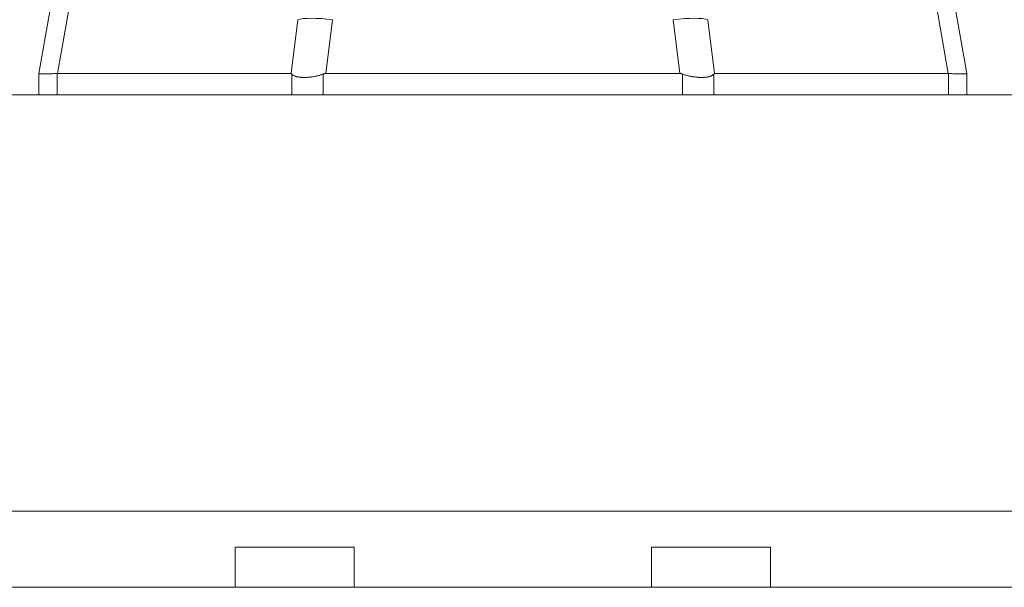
# Model space of a CAD drawing. Header units: inches. Extents: x 14 to 423, y 12 to 263.
# Tile 7 of 124: x 142.2 to 144.27, y 76.44 to 77.63. Entities that reach past the tile are written whole.
import ezdxf

# ---------------------------------------------------------------- set-up
doc = ezdxf.new("R2010")
doc.units = ezdxf.units.IN
doc.header["$LTSCALE"] = 26
doc.header["$MEASUREMENT"] = 0
doc.layers.add('Visible (ANSI)', color=7, linetype='Continuous', lineweight=5)

msp = doc.modelspace()

# ---------------------------------------------------------------- linework, layer by layer
at = {"layer": 'Visible (ANSI)'}
for p, q in [((142.2417, 77.5206), (142.3594, 78.188)), ((142.3594, 78.188), (142.2417, 77.5206)), ((144.0768, 78.188), (144.1945, 77.5206)), ((144.1945, 77.5206), (144.0768, 78.188)), ((142.3948, 78.1667), (142.2809, 77.5206)), ((142.2809, 77.5206), (142.3948, 78.1667)), ((144.0414, 78.1667), (144.1553, 77.5206)), ((144.1553, 77.5206), (144.0414, 78.1667)), ((142.7866, 77.6338), (142.7724, 77.5206)), ((142.7724, 77.5206), (142.7866, 77.6338)), ((142.8456, 77.5206), (142.8598, 77.6338)), ((142.8598, 77.6338), (142.8456, 77.5206)), ((143.5906, 77.5206), (143.5764, 77.6338)), ((143.5764, 77.6338), (143.5906, 77.5206)), ((143.6637, 77.5206), (143.6496, 77.6338)), ((143.6496, 77.6338), (143.6637, 77.5206)), ((143.6536, 77.602), (143.6536, 77.602)), ((143.6536, 77.602), (143.6536, 77.602)), ((143.657, 77.5744), (143.657, 77.5744)), ((143.657, 77.5744), (143.657, 77.5744)), ((142.7767, 77.5547), (142.7767, 77.5547)), ((143.6595, 77.5547), (143.6595, 77.5547)), ((142.2417, 77.5206), (142.2417, 77.5206)), ((142.2417, 77.5206), (142.2417, 77.476)), ((142.2809, 77.5206), (142.2804, 77.5206)), ((142.2804, 77.476), (142.2804, 77.5206)), ((142.2804, 77.5206), (142.2804, 77.476)), ((142.2809, 77.5206), (142.7724, 77.5206)), ((142.7724, 77.5206), (142.2809, 77.5206)), ((142.7743, 77.476), (142.7743, 77.5195)), ((142.7743, 77.5195), (142.7743, 77.476)), ((142.84, 77.476), (142.84, 77.5195)), ((142.84, 77.5195), (142.84, 77.476)), ((142.8456, 77.5206), (143.5906, 77.5206)), ((143.5906, 77.5206), (142.8456, 77.5206)), ((143.5961, 77.476), (143.5961, 77.5195)), ((143.5961, 77.5195), (143.5961, 77.476)), ((143.6619, 77.476), (143.6619, 77.5195)), ((143.6619, 77.5195), (143.6619, 77.476)), ((143.6637, 77.5206), (144.1553, 77.5206)), ((144.1553, 77.5206), (143.6637, 77.5206)), ((144.1557, 77.5206), (144.1553, 77.5206)), ((144.1557, 77.5206), (144.1557, 77.476)), ((144.1557, 77.476), (144.1557, 77.5206)), ((144.1945, 77.5206), (144.1945, 77.5206)), ((144.1945, 77.5206), (144.1945, 77.476)), ((140.718, 77.476), (170.0931, 77.476)), ((170.1133, 76.601), (140.718, 76.601)), ((142.6551, 76.4406), (142.6551, 76.5252)), ((142.9051, 76.5252), (142.6551, 76.5252)), ((142.9051, 76.4406), (142.9051, 76.5252)), ((143.5311, 76.4406), (143.5311, 76.5252)), ((143.7811, 76.5252), (143.5311, 76.5252)), ((143.7811, 76.4406), (143.7811, 76.5252)), ((118.7082, 76.4406), (162.8332, 76.4406))]:
    msp.add_line(p, q, dxfattribs=at)
msp.add_arc((143.6413, 77.5744), 0.0197, 329.4622, 329.4653, dxfattribs=at)
for centre, major_axis, ratio, start_param, end_param in [((142.8598, 77.6201), (-0.0781, 0.0098), 0.172345, 4.733946, 5.946592), ((143.5764, 77.6201), (0.0781, 0.0098), 0.172345, 0.336593, 1.549239), ((142.9288, 77.564), (-0.6871, -0.0434), 0.010707, 6.282471, 6.619896), ((143.5073, 77.564), (0.6871, -0.0434), 0.010707, 5.946475, 6.283899)]:
    msp.add_ellipse(centre, major_axis=major_axis, ratio=ratio, start_param=start_param, end_param=end_param, dxfattribs=at)
for points, knots in [([(142.2804, 77.5206), (142.2719, 77.5203), (142.2648, 77.5202), (142.259, 77.5201), (142.2533, 77.52), (142.2489, 77.52), (142.246, 77.5201), (142.2432, 77.5202), (142.2417, 77.5203), (142.2417, 77.5206)], [0.0000078, 0.0000078, 0.0000078, 0.0000078, 0.3333333, 0.3333333, 0.3333333, 0.6666667, 0.6666667, 0.6666667, 1, 1, 1, 1]), ([(142.2417, 77.5206), (142.2417, 77.5206), (142.2417, 77.5206), (142.2417, 77.5206), (142.2417, 77.5206), (142.2417, 77.5206), (142.2417, 77.5206), (142.2417, 77.5206), (142.2417, 77.5206), (142.2417, 77.5206)], [0, 0, 0, 0, 0.333333, 0.333333, 0.333333, 0.666667, 0.666667, 0.666667, 1, 1, 1, 1]), ([(142.2809, 77.5206), (142.2808, 77.5206), (142.2808, 77.5206), (142.2807, 77.5206), (142.2807, 77.5206), (142.2806, 77.5206), (142.2806, 77.5206), (142.2805, 77.5206), (142.2805, 77.5206), (142.2804, 77.5206)], [0, 0, 0, 0, 0.333333, 0.333333, 0.333333, 0.666667, 0.666667, 0.666667, 1, 1, 1, 1]), ([(142.7743, 77.5195), (142.7741, 77.5198), (142.7739, 77.52), (142.7737, 77.5201), (142.7735, 77.5203), (142.7733, 77.5204), (142.7731, 77.5205), (142.7728, 77.5206), (142.7726, 77.5206), (142.7724, 77.5206)], [0, 0, 0, 0, 0.333333, 0.333333, 0.333333, 0.666667, 0.666667, 0.666667, 1, 1, 1, 1]), ([(142.7743, 77.5195), (142.7741, 77.5198), (142.7739, 77.52), (142.7737, 77.5201), (142.7735, 77.5203), (142.7733, 77.5204), (142.7731, 77.5205), (142.7728, 77.5206), (142.7726, 77.5206), (142.7724, 77.5206)], [0, 0, 0, 0, 0.333333, 0.333333, 0.333333, 0.666667, 0.666667, 0.666667, 1, 1, 1, 1]), ([(142.7743, 77.5195), (142.7756, 77.5181), (142.7772, 77.5169), (142.7791, 77.5159), (142.7799, 77.5155), (142.7808, 77.5152), (142.7817, 77.5148), (142.783, 77.5144), (142.7843, 77.514), (142.7858, 77.5137), (142.788, 77.5132), (142.7903, 77.5129), (142.7929, 77.5127), (142.7933, 77.5126), (142.7937, 77.5126), (142.7941, 77.5126), (142.797, 77.5124), (142.8002, 77.5123), (142.8035, 77.5125), (142.8047, 77.5125), (142.8059, 77.5126), (142.8072, 77.5127), (142.8094, 77.5128), (142.8117, 77.513), (142.814, 77.5133), (142.8171, 77.5137), (142.8202, 77.5142), (142.8234, 77.5148), (142.8243, 77.515), (142.8252, 77.5152), (142.8261, 77.5154), (142.8308, 77.5165), (142.8354, 77.5179), (142.84, 77.5195)], [0, 0, 0, 0, 0.142203, 0.142203, 0.142203, 0.2, 0.2, 0.2, 0.281923, 0.281923, 0.281923, 0.4, 0.4, 0.4, 0.418336, 0.418336, 0.418336, 0.551505, 0.551505, 0.551505, 0.6, 0.6, 0.6, 0.686289, 0.686289, 0.686289, 0.8, 0.8, 0.8, 0.832512, 0.832512, 0.832512, 1, 1, 1, 1]), ([(142.84, 77.5195), (142.8345, 77.5175), (142.8289, 77.516), (142.8233, 77.5148), (142.8178, 77.5137), (142.8123, 77.513), (142.8071, 77.5127), (142.802, 77.5123), (142.7972, 77.5123), (142.7929, 77.5127), (142.7886, 77.513), (142.7848, 77.5137), (142.7817, 77.5148), (142.7786, 77.516), (142.7761, 77.5175), (142.7743, 77.5195)], [0, 0, 0, 0, 0.2, 0.2, 0.2, 0.4, 0.4, 0.4, 0.6, 0.6, 0.6, 0.8, 0.8, 0.8, 1, 1, 1, 1]), ([(142.8456, 77.5206), (142.845, 77.5206), (142.8443, 77.5206), (142.8437, 77.5205), (142.8431, 77.5204), (142.8425, 77.5203), (142.8419, 77.5201), (142.8412, 77.52), (142.8406, 77.5198), (142.84, 77.5195)], [0, 0, 0, 0, 0.333333, 0.333333, 0.333333, 0.666667, 0.666667, 0.666667, 1, 1, 1, 1]), ([(142.8456, 77.5206), (142.845, 77.5206), (142.8443, 77.5206), (142.8437, 77.5205), (142.8431, 77.5204), (142.8425, 77.5203), (142.8418, 77.5201), (142.8412, 77.52), (142.8406, 77.5198), (142.84, 77.5195)], [0, 0, 0, 0, 0.333333, 0.333333, 0.333333, 0.666667, 0.666667, 0.666667, 1, 1, 1, 1]), ([(143.5961, 77.5195), (143.5955, 77.5198), (143.5949, 77.52), (143.5943, 77.5201), (143.5937, 77.5203), (143.5931, 77.5204), (143.5925, 77.5205), (143.5918, 77.5206), (143.5912, 77.5206), (143.5906, 77.5206)], [0, 0, 0, 0, 0.333333, 0.333333, 0.333333, 0.666667, 0.666667, 0.666667, 1, 1, 1, 1]), ([(143.5961, 77.5195), (143.5955, 77.5198), (143.5949, 77.52), (143.5943, 77.5201), (143.5937, 77.5203), (143.5931, 77.5204), (143.5925, 77.5205), (143.5918, 77.5206), (143.5912, 77.5206), (143.5906, 77.5206)], [0, 0, 0, 0, 0.333333, 0.333333, 0.333333, 0.666667, 0.666667, 0.666667, 1, 1, 1, 1]), ([(143.5961, 77.5195), (143.6001, 77.5181), (143.604, 77.5169), (143.608, 77.5159), (143.6096, 77.5155), (143.6112, 77.5152), (143.6128, 77.5148), (143.6151, 77.5144), (143.6174, 77.514), (143.6196, 77.5137), (143.6228, 77.5132), (143.626, 77.5129), (143.629, 77.5127), (143.6295, 77.5126), (143.63, 77.5126), (143.6304, 77.5126), (143.6338, 77.5124), (143.6371, 77.5123), (143.6401, 77.5125), (143.6412, 77.5125), (143.6423, 77.5126), (143.6433, 77.5127), (143.6452, 77.5128), (143.6469, 77.513), (143.6486, 77.5133), (143.6508, 77.5137), (143.6527, 77.5142), (143.6545, 77.5148), (143.655, 77.515), (143.6555, 77.5152), (143.656, 77.5154), (143.6584, 77.5165), (143.6604, 77.5179), (143.6619, 77.5195)], [0, 0, 0, 0, 0.142074, 0.142074, 0.142074, 0.2, 0.2, 0.2, 0.281613, 0.281613, 0.281613, 0.4, 0.4, 0.4, 0.418111, 0.418111, 0.418111, 0.55134, 0.55134, 0.55134, 0.6, 0.6, 0.6, 0.686173, 0.686173, 0.686173, 0.8, 0.8, 0.8, 0.832447, 0.832447, 0.832447, 1, 1, 1, 1]), ([(143.6619, 77.5195), (143.66, 77.5175), (143.6576, 77.516), (143.6545, 77.5148), (143.6514, 77.5137), (143.6476, 77.513), (143.6433, 77.5127), (143.639, 77.5123), (143.6342, 77.5123), (143.629, 77.5127), (143.6239, 77.513), (143.6184, 77.5137), (143.6128, 77.5148), (143.6073, 77.516), (143.6017, 77.5175), (143.5961, 77.5195)], [0, 0, 0, 0, 0.2, 0.2, 0.2, 0.4, 0.4, 0.4, 0.6, 0.6, 0.6, 0.8, 0.8, 0.8, 1, 1, 1, 1]), ([(143.6637, 77.5206), (143.6635, 77.5206), (143.6633, 77.5206), (143.6631, 77.5205), (143.6629, 77.5204), (143.6627, 77.5203), (143.6625, 77.5201), (143.6623, 77.52), (143.6621, 77.5198), (143.6619, 77.5195)], [0, 0, 0, 0, 0.333333, 0.333333, 0.333333, 0.666667, 0.666667, 0.666667, 1, 1, 1, 1]), ([(143.6637, 77.5206), (143.6635, 77.5206), (143.6633, 77.5206), (143.6631, 77.5205), (143.6629, 77.5204), (143.6627, 77.5203), (143.6625, 77.5201), (143.6623, 77.52), (143.6621, 77.5198), (143.6619, 77.5195)], [0, 0, 0, 0, 0.333333, 0.333333, 0.333333, 0.666667, 0.666667, 0.666667, 1, 1, 1, 1]), ([(144.1557, 77.5206), (144.1557, 77.5206), (144.1556, 77.5206), (144.1556, 77.5206), (144.1555, 77.5206), (144.1555, 77.5206), (144.1554, 77.5206), (144.1554, 77.5206), (144.1553, 77.5206), (144.1553, 77.5206)], [0, 0, 0, 0, 0.333333, 0.333333, 0.333333, 0.666667, 0.666667, 0.666667, 1, 1, 1, 1]), ([(144.1945, 77.5206), (144.1945, 77.5203), (144.193, 77.5202), (144.1901, 77.5201), (144.1872, 77.52), (144.1829, 77.52), (144.1772, 77.5201), (144.1714, 77.5202), (144.1643, 77.5203), (144.1557, 77.5206)], [0, 0, 0, 0, 0.3333333, 0.3333333, 0.3333333, 0.6666667, 0.6666667, 0.6666667, 0.9999922, 0.9999922, 0.9999922, 0.9999922]), ([(144.1945, 77.5206), (144.1945, 77.5206), (144.1945, 77.5206), (144.1945, 77.5206), (144.1945, 77.5206), (144.1945, 77.5206), (144.1945, 77.5206), (144.1945, 77.5206), (144.1945, 77.5206), (144.1945, 77.5206)], [0, 0, 0, 0, 0.333333, 0.333333, 0.333333, 0.666667, 0.666667, 0.666667, 1, 1, 1, 1])]:
    msp.add_open_spline(points, degree=3, knots=knots, dxfattribs=at)

doc.saveas('drawing.dxf')
